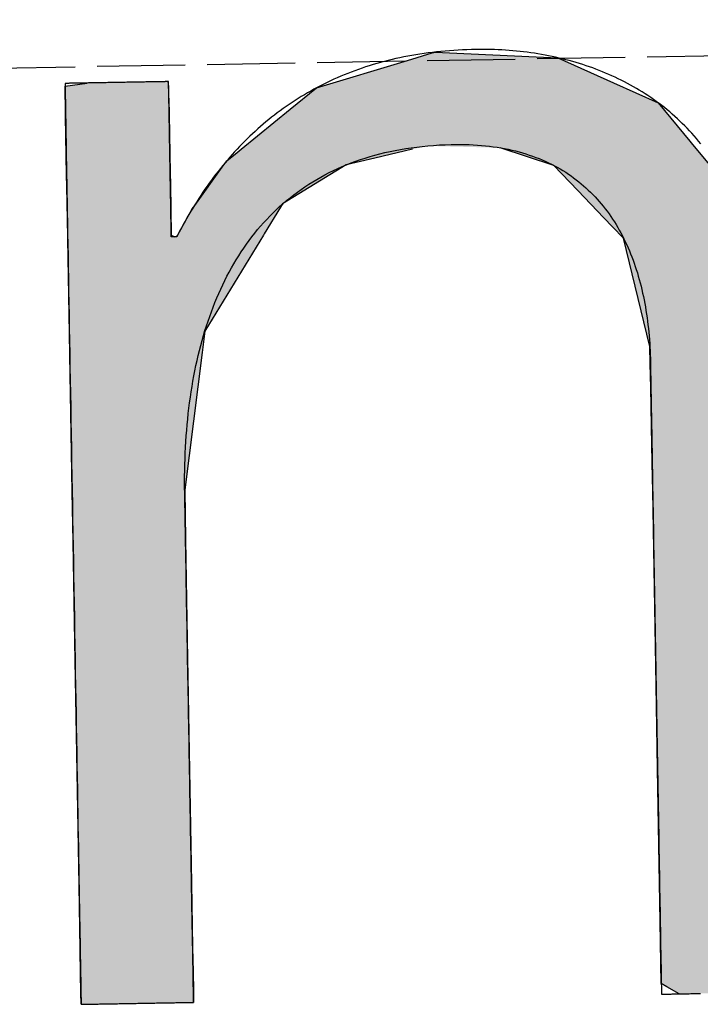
# Model space of a CAD drawing. Extents: x 562 to 7231, y 5917 to 11926.
# Tile 12 of 66: x 3133 to 3172, y 8056 to 8112. Entities that reach past the tile are written whole.
import ezdxf

# ---------------------------------------------------------------- set-up
doc = ezdxf.new("R2010")
doc.units = 0
doc.linetypes.add('GEN3', pattern=[6.25, 5, -1.25])
doc.layers.get('0').update_dxf_attribs({"linetype": 'CONTINUOUS'})
doc.layers.add('3', color=6, linetype='GEN3')
doc.layers.add('LOGO', color=7, linetype='CONTINUOUS')

# ---------------------------------------------------------------- blocks, each defined once
blk = doc.blocks.new('*U38')
at = {"layer": 'LOGO', "color": 30, "linetype": 'CONTINUOUS'}
for p, q in [((3.0151, 7.7517), (3.0415, 7.7592)), ((3.0415, 7.7592), (3.1575, 7.7517)), ((7.5662, 7.7517), (7.7901, 7.7592)), ((7.7901, 7.7592), (8.1269, 7.7705)), ((8.1269, 7.7705), (8.205, 7.7592)), ((8.205, 7.7592), (8.257, 7.7517)), ((2.0601, 7.4815), (2.8125, 7.6944)), ((2.8125, 7.6944), (3.0151, 7.7517)), ((3.1575, 7.7517), (4.045, 7.6944)), ((4.045, 7.6944), (4.4971, 7.4815)), ((7.2875, 7.667), (7.5662, 7.7517)), ((8.257, 7.7517), (8.8448, 7.667)), ((6.6525, 7.474), (7.2875, 7.667)), ((8.8448, 7.667), (9.1621, 7.474)), ((0.0009, 7.533), (0.181, 7.5547)), ((0.0009, 7.309), (0.0009, 7.533)), ((0.8447, 7.5547), (0.8452, 7.533)), ((0.8452, 7.533), (0.8501, 7.309)), ((1.8423, 7.3105), (2.0601, 7.4815)), ((4.4971, 7.4815), (4.8601, 7.3105)), ((6.0994, 7.0342), (6.6525, 7.474)), ((9.1621, 7.474), (9.8851, 7.0342)), ((0.0009, 7.2858), (0.0009, 7.309)), ((0.0009, 6.8026), (0.0009, 7.2858)), ((0.8501, 7.309), (0.8501, 7.2858)), ((0.8501, 7.2858), (0.8501, 6.8026)), ((1.4345, 6.9904), (1.8423, 7.3105)), ((4.8601, 7.3105), (5.1149, 6.9904)), ((5.9796, 6.9389), (6.0994, 7.0342)), ((9.8851, 7.0342), (9.9248, 6.9389)), ((1.3157, 6.8972), (1.4013, 6.9644)), ((1.4013, 6.9644), (1.4345, 6.9904)), ((2.8396, 6.9644), (2.5297, 6.8972)), ((3.9961, 6.8117), (3.5596, 6.9644)), ((5.1149, 6.9904), (5.1357, 6.9644)), ((5.1357, 6.9644), (5.2572, 6.8117)), ((1.2773, 6.8457), (1.3157, 6.8972)), ((2.5297, 6.8972), (2.2922, 6.8457)), ((5.7793, 6.6977), (5.9, 6.8756)), ((5.9, 6.8756), (5.9796, 6.9389)), ((7.0364, 6.8756), (6.6174, 6.6977)), ((7.1854, 6.9389), (7.0364, 6.8756)), ((8.4328, 6.9158), (7.1854, 6.9389)), ((9.1699, 6.4434), (8.4328, 6.9158)), ((9.9248, 6.9389), (9.9345, 6.9158)), ((9.9345, 6.9158), (10.1315, 6.4434)), ((0.0009, 6.712), (0.0009, 6.8026)), ((0.8501, 6.8026), (0.8501, 6.712)), ((1.046, 6.535), (1.2773, 6.8457)), ((2.2922, 6.8457), (1.7672, 6.535)), ((4.1882, 6.6038), (3.9961, 6.8117)), ((5.2572, 6.8117), (5.4227, 6.6038)), ((0.0009, 6.295), (0.0009, 6.712)), ((0.8501, 6.712), (0.8501, 6.295)), ((5.6143, 6.4542), (5.7793, 6.6977)), ((6.6174, 6.6977), (6.3622, 6.4542)), ((4.3988, 6.376), (4.1882, 6.6038)), ((5.4227, 6.6038), (5.5112, 6.376)), ((0.8997, 6.2913), (1.0255, 6.5075)), ((1.0255, 6.5075), (1.046, 6.535)), ((1.7497, 6.5075), (1.6124, 6.2913)), ((1.7672, 6.535), (1.7497, 6.5075)), ((5.5112, 6.376), (5.6143, 6.4542)), ((6.3622, 6.4542), (6.2802, 6.376)), ((9.3969, 5.8232), (9.1699, 6.4434)), ((10.1315, 6.4434), (10.3901, 5.8232)), ((4.4681, 6.301), (4.3988, 6.376)), ((4.5572, 6.2046), (4.4681, 6.301)), ((6.2016, 6.301), (6.1634, 6.2046)), ((6.2802, 6.376), (6.2016, 6.301)), ((0.0009, 6.2807), (0.0009, 6.295)), ((0.0009, 5.5026), (0.0009, 6.2807)), ((0.8501, 6.295), (0.8782, 6.2807)), ((0.8933, 6.2807), (0.8997, 6.2913)), ((1.6056, 6.2807), (1.1112, 5.5026)), ((1.6124, 6.2913), (1.6056, 6.2807)), ((4.7569, 5.3141), (4.5572, 6.2046)), ((6.1634, 6.2046), (5.8106, 5.3141)), ((9.4891, 5.5712), (9.3969, 5.8232)), ((10.3901, 5.8232), (10.408, 5.5712)), ((0.0009, 5.3287), (0.0009, 5.5026)), ((1.1112, 5.5026), (1.0861, 5.3287)), ((9.5028, 5.1158), (9.4891, 5.5712)), ((10.408, 5.5712), (10.4404, 5.1158)), ((0.0009, 4.2043), (0.0009, 5.3287)), ((1.0861, 5.3287), (0.9233, 4.2043)), ((4.758, 5.1719), (4.7569, 5.3141)), ((5.8106, 5.3141), (5.7542, 5.1719)), ((4.7594, 4.9763), (4.758, 5.1719)), ((5.7542, 5.1719), (5.7342, 4.9763)), ((9.5168, 4.6512), (9.5028, 5.1158)), ((10.4404, 5.1158), (10.4404, 4.6512)), ((4.7594, 4.5045), (4.7594, 4.9763)), ((5.7342, 4.9763), (5.686, 4.5045)), ((9.518, 4.6115), (9.5168, 4.6512)), ((9.518, 3.6694), (9.518, 4.6115)), ((10.4404, 4.6512), (10.4404, 4.6115)), ((10.4404, 4.6115), (10.4404, 3.6694)), ((4.7594, 4.2315), (4.7594, 4.5045)), ((5.686, 4.5045), (5.683, 4.2315)), ((0.0009, 3.7966), (0.0009, 4.2043)), ((0.9233, 4.2043), (0.9233, 3.7966)), ((4.7594, 4.1327), (4.7594, 4.2315)), ((5.683, 4.2315), (5.6818, 4.1327)), ((4.7594, 3.4908), (4.7594, 4.1327)), ((5.6818, 4.1327), (5.6818, 3.4908)), ((0.0009, 2.974), (0.0009, 3.7966)), ((0.9233, 3.7966), (0.9233, 2.974)), ((9.518, 3.638), (9.518, 3.6694)), ((9.518, 2.4418), (9.518, 3.638)), ((10.4404, 3.6694), (10.4404, 3.638)), ((10.4404, 3.638), (10.4404, 2.4418)), ((4.7594, 2.536), (4.7594, 3.4908)), ((5.6818, 3.4908), (5.6818, 2.536)), ((0.0009, 1.7518), (0.0009, 2.974)), ((0.9233, 2.974), (0.9233, 1.7518)), ((4.7594, 1.8497), (4.7594, 2.536)), ((5.6818, 2.536), (5.6818, 1.8497)), ((9.518, 2.4209), (9.518, 2.4418)), ((10.4404, 2.4418), (10.4404, 2.4209)), ((9.518, 1.2401), (9.518, 2.4209)), ((10.4404, 2.4209), (10.4404, 1.2401)), ((4.7594, 0.7557), (4.7594, 1.8497)), ((5.6818, 1.8497), (5.6818, 0.7557)), ((0.0009, 0.9776), (0.0009, 1.7518)), ((0.9233, 1.7518), (0.9233, 0.9776)), ((9.518, 1.2295), (9.518, 1.2401)), ((9.518, 0.3358), (9.518, 1.2295)), ((10.4404, 1.2401), (10.4404, 1.2295)), ((10.4404, 1.2295), (10.4404, 0.3358)), ((0.0009, 0.4495), (0.0009, 0.9776)), ((0.9233, 0.9776), (0.9233, 0.4495)), ((4.7594, 0.594), (4.7594, 0.7557)), ((5.6818, 0.7557), (5.6818, 0.594)), ((4.7594, 0.0885), (4.7594, 0.594)), ((5.6818, 0.594), (5.6818, 0.0885)), ((0.0009, 0.2507), (0.0009, 0.4495)), ((0.9233, 0.4495), (0.9233, 0.2507)), ((9.518, 0.3329), (9.518, 0.3358)), ((9.5181, -0.0004), (9.518, 0.3329)), ((10.4404, 0.3329), (10.4402, -0.0004)), ((10.4404, 0.3358), (10.4404, 0.3329)), ((0.0009, 0.0951), (0.0009, 0.2507)), ((0.9233, 0.2507), (0.9229, 0.0951)), ((0.0009, -0.0004), (0.0009, 0.0951)), ((0.9229, 0.0951), (0.9226, -0.0004)), ((4.8056, 0.06), (4.7594, 0.0885)), ((5.6818, 0.0885), (5.6818, 0.06)), ((4.9035, -0.0004), (4.8056, 0.06)), ((5.6818, 0.06), (5.659, -0.0004))]:
    blk.add_line(p, q, dxfattribs=at)
at = {"layer": 'LOGO', "color": 30, "linetype": 'CONTINUOUS', "extrusion": (0, 0, -1)}
for points in [[(-3.0415, 7.7592), (-3.1575, 7.7517), (-3.0151, 7.7517)], [(-7.7901, 7.7592), (-8.257, 7.7517), (-7.5662, 7.7517)], [(-8.1269, 7.7705), (-8.205, 7.7592), (-7.7901, 7.7592)], [(-7.7901, 7.7592), (-8.205, 7.7592), (-8.257, 7.7517)], [(-2.8125, 7.6944), (-4.4971, 7.4815), (-2.0601, 7.4815)], [(-3.0151, 7.7517), (-4.045, 7.6944), (-2.8125, 7.6944)], [(-2.8125, 7.6944), (-4.045, 7.6944), (-4.4971, 7.4815)], [(-3.0151, 7.7517), (-3.1575, 7.7517), (-4.045, 7.6944)], [(-7.5662, 7.7517), (-8.8448, 7.667), (-7.2875, 7.667)], [(-7.5662, 7.7517), (-8.257, 7.7517), (-8.8448, 7.667)], [(-7.2875, 7.667), (-9.1621, 7.474), (-6.6525, 7.474)], [(-7.2875, 7.667), (-8.8448, 7.667), (-9.1621, 7.474)], [(-0.181, 7.5547), (-0.8452, 7.533), (-0.0009, 7.533)], [(-0.0009, 7.533), (-0.8501, 7.309), (-0.0009, 7.309)], [(-0.0009, 7.533), (-0.8452, 7.533), (-0.8501, 7.309)], [(-0.181, 7.5547), (-0.8447, 7.5547), (-0.8452, 7.533)], [(-2.0601, 7.4815), (-4.8601, 7.3105), (-1.8423, 7.3105)], [(-2.0601, 7.4815), (-4.4971, 7.4815), (-4.8601, 7.3105)], [(-6.6525, 7.474), (-9.8851, 7.0342), (-6.0994, 7.0342)], [(-6.6525, 7.474), (-9.1621, 7.474), (-9.8851, 7.0342)], [(-0.0009, 7.309), (-0.8501, 7.2858), (-0.0009, 7.2858)], [(-0.0009, 7.309), (-0.8501, 7.309), (-0.8501, 7.2858)], [(-0.0009, 7.2858), (-0.8501, 6.8026), (-0.0009, 6.8026)], [(-0.0009, 7.2858), (-0.8501, 7.2858), (-0.8501, 6.8026)], [(-1.8423, 7.3105), (-5.1149, 6.9904), (-1.4345, 6.9904)], [(-1.8423, 7.3105), (-4.8601, 7.3105), (-5.1149, 6.9904)], [(-6.0994, 7.0342), (-9.9248, 6.9389), (-5.9796, 6.9389)], [(-6.0994, 7.0342), (-9.8851, 7.0342), (-9.9248, 6.9389)], [(-1.4013, 6.9644), (-2.5297, 6.8972), (-1.3157, 6.8972)], [(-1.4345, 6.9904), (-2.8396, 6.9644), (-1.4013, 6.9644)], [(-1.4013, 6.9644), (-2.8396, 6.9644), (-2.5297, 6.8972)], [(-1.4345, 6.9904), (-2.9599, 6.9904), (-2.8396, 6.9644)], [(-2.9599, 6.9904), (-5.1357, 6.9644), (-3.5596, 6.9644)], [(-2.9599, 6.9904), (-5.1149, 6.9904), (-5.1357, 6.9644)], [(-3.5596, 6.9644), (-5.2572, 6.8117), (-3.9961, 6.8117)], [(-3.5596, 6.9644), (-5.1357, 6.9644), (-5.2572, 6.8117)], [(-1.3157, 6.8972), (-2.2922, 6.8457), (-1.2773, 6.8457)], [(-1.3157, 6.8972), (-2.5297, 6.8972), (-2.2922, 6.8457)], [(-5.9, 6.8756), (-6.6174, 6.6977), (-5.7793, 6.6977)], [(-5.9796, 6.9389), (-7.0364, 6.8756), (-5.9, 6.8756)], [(-5.9, 6.8756), (-7.0364, 6.8756), (-6.6174, 6.6977)], [(-5.9796, 6.9389), (-7.1854, 6.9389), (-7.0364, 6.8756)], [(-7.1854, 6.9389), (-9.9345, 6.9158), (-8.4328, 6.9158)], [(-7.1854, 6.9389), (-9.9248, 6.9389), (-9.9345, 6.9158)], [(-8.4328, 6.9158), (-10.1315, 6.4434), (-9.1699, 6.4434)], [(-8.4328, 6.9158), (-9.9345, 6.9158), (-10.1315, 6.4434)], [(-0.0009, 6.8026), (-0.8501, 6.712), (-0.0009, 6.712)], [(-0.0009, 6.8026), (-0.8501, 6.8026), (-0.8501, 6.712)], [(-1.2773, 6.8457), (-1.7672, 6.535), (-1.046, 6.535)], [(-1.2773, 6.8457), (-2.2922, 6.8457), (-1.7672, 6.535)], [(-3.9961, 6.8117), (-5.4227, 6.6038), (-4.1882, 6.6038)], [(-3.9961, 6.8117), (-5.2572, 6.8117), (-5.4227, 6.6038)], [(-0.0009, 6.712), (-0.8501, 6.295), (-0.0009, 6.295)], [(-0.0009, 6.712), (-0.8501, 6.712), (-0.8501, 6.295)], [(-5.7793, 6.6977), (-6.3622, 6.4542), (-5.6143, 6.4542)], [(-5.7793, 6.6977), (-6.6174, 6.6977), (-6.3622, 6.4542)], [(-4.1882, 6.6038), (-5.5112, 6.376), (-4.3988, 6.376)], [(-4.1882, 6.6038), (-5.4227, 6.6038), (-5.5112, 6.376)], [(-1.0255, 6.5075), (-1.6124, 6.2913), (-0.8997, 6.2913)], [(-1.046, 6.535), (-1.7497, 6.5075), (-1.0255, 6.5075)], [(-1.0255, 6.5075), (-1.7497, 6.5075), (-1.6124, 6.2913)], [(-1.046, 6.535), (-1.7672, 6.535), (-1.7497, 6.5075)], [(-5.6143, 6.4542), (-6.2802, 6.376), (-5.5112, 6.376)], [(-5.6143, 6.4542), (-6.3622, 6.4542), (-6.2802, 6.376)], [(-9.1699, 6.4434), (-10.3901, 5.8232), (-9.3969, 5.8232)], [(-9.1699, 6.4434), (-10.1315, 6.4434), (-10.3901, 5.8232)], [(-4.3988, 6.376), (-6.2016, 6.301), (-4.4681, 6.301)], [(-4.3988, 6.376), (-6.2802, 6.376), (-6.2016, 6.301)], [(-4.4681, 6.301), (-6.1634, 6.2046), (-4.5572, 6.2046)], [(-4.4681, 6.301), (-6.2016, 6.301), (-6.1634, 6.2046)], [(-0.0009, 6.295), (-0.8782, 6.2807), (-0.0009, 6.2807)], [(-0.0009, 6.295), (-0.8501, 6.295), (-0.8782, 6.2807)], [(-0.0009, 6.2807), (-1.1112, 5.5026), (-0.0009, 5.5026)], [(-0.0009, 6.2807), (-1.6056, 6.2807), (-1.1112, 5.5026)], [(-0.8997, 6.2913), (-1.6056, 6.2807), (-0.8933, 6.2807)], [(-0.8997, 6.2913), (-1.6124, 6.2913), (-1.6056, 6.2807)], [(-4.5572, 6.2046), (-5.8106, 5.3141), (-4.7569, 5.3141)], [(-4.5572, 6.2046), (-6.1634, 6.2046), (-5.8106, 5.3141)], [(-9.3969, 5.8232), (-10.408, 5.5712), (-9.4891, 5.5712)], [(-9.3969, 5.8232), (-10.3901, 5.8232), (-10.408, 5.5712)], [(-0.0009, 5.5026), (-1.0861, 5.3287), (-0.0009, 5.3287)], [(-0.0009, 5.5026), (-1.1112, 5.5026), (-1.0861, 5.3287)], [(-9.4891, 5.5712), (-10.4404, 5.1158), (-9.5028, 5.1158)], [(-9.4891, 5.5712), (-10.408, 5.5712), (-10.4404, 5.1158)], [(-0.0009, 5.3287), (-0.9233, 4.2043), (-0.0009, 4.2043)], [(-0.0009, 5.3287), (-1.0861, 5.3287), (-0.9233, 4.2043)], [(-4.7569, 5.3141), (-5.7542, 5.1719), (-4.758, 5.1719)], [(-4.7569, 5.3141), (-5.8106, 5.3141), (-5.7542, 5.1719)], [(-4.758, 5.1719), (-5.7342, 4.9763), (-4.7594, 4.9763)], [(-4.758, 5.1719), (-5.7542, 5.1719), (-5.7342, 4.9763)], [(-9.5028, 5.1158), (-10.4404, 4.6512), (-9.5168, 4.6512)], [(-9.5028, 5.1158), (-10.4404, 5.1158), (-10.4404, 4.6512)], [(-4.7594, 4.9763), (-5.686, 4.5045), (-4.7594, 4.5045)], [(-4.7594, 4.9763), (-5.7342, 4.9763), (-5.686, 4.5045)], [(-9.5168, 4.6512), (-10.4404, 4.6115), (-9.518, 4.6115)], [(-9.5168, 4.6512), (-10.4404, 4.6512), (-10.4404, 4.6115)], [(-9.518, 4.6115), (-10.4404, 3.6694), (-9.518, 3.6694)], [(-9.518, 4.6115), (-10.4404, 4.6115), (-10.4404, 3.6694)], [(-4.7594, 4.5045), (-5.683, 4.2315), (-4.7594, 4.2315)], [(-4.7594, 4.5045), (-5.686, 4.5045), (-5.683, 4.2315)], [(-0.0009, 4.2043), (-0.9233, 3.7966), (-0.0009, 3.7966)], [(-0.0009, 4.2043), (-0.9233, 4.2043), (-0.9233, 3.7966)], [(-4.7594, 4.2315), (-5.6818, 4.1327), (-4.7594, 4.1327)], [(-4.7594, 4.2315), (-5.683, 4.2315), (-5.6818, 4.1327)], [(-4.7594, 4.1327), (-5.6818, 3.4908), (-4.7594, 3.4908)], [(-4.7594, 4.1327), (-5.6818, 4.1327), (-5.6818, 3.4908)], [(-0.0009, 3.7966), (-0.9233, 2.974), (-0.0009, 2.974)], [(-0.0009, 3.7966), (-0.9233, 3.7966), (-0.9233, 2.974)], [(-9.518, 3.6694), (-10.4404, 3.638), (-9.518, 3.638)], [(-9.518, 3.6694), (-10.4404, 3.6694), (-10.4404, 3.638)], [(-9.518, 3.638), (-10.4404, 2.4418), (-9.518, 2.4418)], [(-9.518, 3.638), (-10.4404, 3.638), (-10.4404, 2.4418)], [(-4.7594, 3.4908), (-5.6818, 2.536), (-4.7594, 2.536)], [(-4.7594, 3.4908), (-5.6818, 3.4908), (-5.6818, 2.536)], [(-0.0009, 2.974), (-0.9233, 1.7518), (-0.0009, 1.7518)], [(-0.0009, 2.974), (-0.9233, 2.974), (-0.9233, 1.7518)], [(-4.7594, 2.536), (-5.6818, 1.8497), (-4.7594, 1.8497)], [(-4.7594, 2.536), (-5.6818, 2.536), (-5.6818, 1.8497)], [(-9.518, 2.4418), (-10.4404, 2.4209), (-9.518, 2.4209)], [(-9.518, 2.4418), (-10.4404, 2.4418), (-10.4404, 2.4209)], [(-9.518, 2.4209), (-10.4404, 1.2401), (-9.518, 1.2401)], [(-9.518, 2.4209), (-10.4404, 2.4209), (-10.4404, 1.2401)], [(-4.7594, 1.8497), (-5.6818, 0.7557), (-4.7594, 0.7557)], [(-4.7594, 1.8497), (-5.6818, 1.8497), (-5.6818, 0.7557)], [(-0.0009, 1.7518), (-0.9233, 0.9776), (-0.0009, 0.9776)], [(-0.0009, 1.7518), (-0.9233, 1.7518), (-0.9233, 0.9776)], [(-9.518, 1.2401), (-10.4404, 1.2295), (-9.518, 1.2295)], [(-9.518, 1.2401), (-10.4404, 1.2401), (-10.4404, 1.2295)], [(-9.518, 1.2295), (-10.4404, 0.3358), (-9.518, 0.3358)], [(-9.518, 1.2295), (-10.4404, 1.2295), (-10.4404, 0.3358)], [(-0.0009, 0.9776), (-0.9233, 0.4495), (-0.0009, 0.4495)], [(-0.0009, 0.9776), (-0.9233, 0.9776), (-0.9233, 0.4495)], [(-4.7594, 0.7557), (-5.6818, 0.594), (-4.7594, 0.594)], [(-4.7594, 0.7557), (-5.6818, 0.7557), (-5.6818, 0.594)], [(-4.7594, 0.594), (-5.6818, 0.0885), (-4.7594, 0.0885)], [(-4.7594, 0.594), (-5.6818, 0.594), (-5.6818, 0.0885)], [(-0.0009, 0.4495), (-0.9233, 0.2507), (-0.0009, 0.2507)], [(-0.0009, 0.4495), (-0.9233, 0.4495), (-0.9233, 0.2507)], [(-9.518, 0.3358), (-10.4404, 0.3329), (-9.518, 0.3329)], [(-9.518, 0.3358), (-10.4404, 0.3358), (-10.4404, 0.3329)], [(-9.518, 0.3329), (-10.4402, -0.0004), (-9.5181, -0.0004)], [(-9.518, 0.3329), (-10.4404, 0.3329), (-10.4402, -0.0004)], [(-0.0009, 0.2507), (-0.9229, 0.0951), (-0.0009, 0.0951)], [(-0.0009, 0.2507), (-0.9233, 0.2507), (-0.9229, 0.0951)], [(-0.0009, 0.0951), (-0.9226, -0.0004), (-0.0009, -0.0004)], [(-0.0009, 0.0951), (-0.9229, 0.0951), (-0.9226, -0.0004)], [(-4.7594, 0.0885), (-5.6818, 0.06), (-4.8056, 0.06)], [(-4.7594, 0.0885), (-5.6818, 0.0885), (-5.6818, 0.06)], [(-4.8056, 0.06), (-5.659, -0.0004), (-4.9035, -0.0004)], [(-4.8056, 0.06), (-5.6818, 0.06), (-5.659, -0.0004)]]:
    blk.add_solid(points, dxfattribs=at)
blk = doc.blocks.new('KLAUS')
at = {"layer": 'LOGO'}
for points in [[(0.0009, -0.0004, 0), (0.0012, -0.0004, 0), (0.002, -0.0004, 0), (0.0034, -0.0004, 0), (0.0054, -0.0004, 0), (0.0079, -0.0004, 0), (0.0109, -0.0004, 0), (0.0145, -0.0004, 0), (0.0185, -0.0004, 0), (0.023, -0.0004, 0), (0.028, -0.0004, 0), (0.0335, -0.0004, 0), (0.0394, -0.0004, 0), (0.0457, -0.0004, 0), (0.0525, -0.0004, 0), (0.0597, -0.0004, 0), (0.0673, -0.0004, 0), (0.0753, -0.0004, 0), (0.0836, -0.0004, 0), (0.0924, -0.0004, 0), (0.1014, -0.0004, 0), (0.1109, -0.0004, 0), (0.1206, -0.0004, 0), (0.1307, -0.0004, 0), (0.1411, -0.0004, 0), (0.1518, -0.0004, 0), (0.1627, -0.0004, 0), (0.174, -0.0004, 0), (0.1855, -0.0004, 0), (0.1972, -0.0004, 0), (0.2092, -0.0004, 0), (0.2214, -0.0004, 0), (0.2338, -0.0004, 0), (0.2465, -0.0004, 0), (0.2593, -0.0004, 0), (0.2722, -0.0004, 0), (0.2854, -0.0004, 0), (0.2987, -0.0004, 0), (0.3121, -0.0004, 0), (0.3257, -0.0004, 0), (0.3394, -0.0004, 0), (0.3532, -0.0004, 0), (0.3671, -0.0004, 0), (0.381, -0.0004, 0), (0.395, -0.0004, 0), (0.4091, -0.0004, 0), (0.4233, -0.0004, 0), (0.4374, -0.0004, 0), (0.4516, -0.0004, 0), (0.4658, -0.0004, 0), (0.48, -0.0004, 0), (0.4942, -0.0004, 0), (0.5083, -0.0004, 0), (0.5224, -0.0004, 0), (0.5365, -0.0004, 0), (0.5505, -0.0004, 0), (0.5644, -0.0004, 0), (0.5782, -0.0004, 0), (0.592, -0.0004, 0), (0.6056, -0.0004, 0), (0.6191, -0.0004, 0), (0.6325, -0.0004, 0), (0.6457, -0.0004, 0), (0.6588, -0.0004, 0), (0.6716, -0.0004, 0), (0.6844, -0.0004, 0), (0.6969, -0.0004, 0), (0.7092, -0.0004, 0), (0.7213, -0.0004, 0), (0.7331, -0.0004, 0), (0.7448, -0.0004, 0), (0.7561, -0.0004, 0), (0.7672, -0.0004, 0), (0.778, -0.0004, 0), (0.7886, -0.0004, 0), (0.7988, -0.0004, 0), (0.8087, -0.0004, 0), (0.8183, -0.0004, 0), (0.8275, -0.0004, 0), (0.8364, -0.0004, 0), (0.845, -0.0004, 0), (0.8531, -0.0004, 0), (0.8609, -0.0004, 0), (0.8683, -0.0004, 0), (0.8753, -0.0004, 0), (0.8818, -0.0004, 0), (0.888, -0.0004, 0), (0.8936, -0.0004, 0), (0.8988, -0.0004, 0), (0.9036, -0.0004, 0), (0.9079, -0.0004, 0), (0.9116, -0.0004, 0), (0.9149, -0.0004, 0), (0.9176, -0.0004, 0), (0.9199, -0.0004, 0), (0.9215, -0.0004, 0), (0.9227, -0.0004, 0), (0.9232, -0.0004, 0), (0.9233, -0.0001, 0), (0.9233, 0.0026, 0), (0.9233, 0.0079, 0), (0.9233, 0.0157, 0), (0.9233, 0.026, 0), (0.9233, 0.0387, 0), (0.9233, 0.0537, 0), (0.9233, 0.0711, 0), (0.9233, 0.0907, 0), (0.9233, 0.1125, 0), (0.9233, 0.1364, 0), (0.9233, 0.1624, 0), (0.9233, 0.1905, 0), (0.9233, 0.2205, 0), (0.9233, 0.2525, 0), (0.9233, 0.2863, 0), (0.9233, 0.322, 0), (0.9233, 0.3594, 0), (0.9233, 0.3985, 0), (0.9233, 0.4393, 0), (0.9233, 0.4817, 0), (0.9233, 0.5256, 0), (0.9233, 0.571, 0), (0.9233, 0.6178, 0), (0.9233, 0.666, 0), (0.9233, 0.7155, 0), (0.9233, 0.7663, 0), (0.9233, 0.8183, 0), (0.9233, 0.8715, 0), (0.9233, 0.9257, 0), (0.9233, 0.9811, 0), (0.9233, 1.0374, 0), (0.9233, 1.0946, 0), (0.9233, 1.1528, 0), (0.9233, 1.2118, 0), (0.9233, 1.2715, 0), (0.9233, 1.332, 0), (0.9233, 1.3931, 0), (0.9233, 1.4549, 0), (0.9233, 1.5172, 0), (0.9233, 1.58, 0), (0.9233, 1.6433, 0), (0.9233, 1.7069, 0), (0.9233, 1.7709, 0), (0.9233, 1.8352, 0), (0.9233, 1.8997, 0), (0.9233, 1.9644, 0), (0.9233, 2.0292, 0), (0.9233, 2.0941, 0), (0.9233, 2.1589, 0), (0.9233, 2.2238, 0), (0.9233, 2.2885, 0), (0.9233, 2.3531, 0), (0.9233, 2.4175, 0), (0.9233, 2.4816, 0), (0.9233, 2.5454, 0), (0.9233, 2.6089, 0), (0.9233, 2.6719, 0), (0.9233, 2.7344, 0), (0.9233, 2.7964, 0), (0.9233, 2.8578, 0), (0.9233, 2.9186, 0), (0.9233, 2.9787, 0), (0.9233, 3.038, 0), (0.9233, 3.0965, 0), (0.9233, 3.1541, 0), (0.9233, 3.2108, 0), (0.9233, 3.2666, 0), (0.9233, 3.3213, 0), (0.9233, 3.375, 0), (0.9233, 3.4275, 0), (0.9233, 3.4788, 0), (0.9233, 3.5289, 0), (0.9233, 3.5777, 0), (0.9233, 3.6251, 0), (0.9233, 3.6711, 0), (0.9233, 3.7156, 0), (0.9233, 3.7587, 0), (0.9233, 3.8001, 0), (0.9233, 3.8399, 0), (0.9233, 3.8781, 0), (0.9233, 3.9145, 0), (0.9233, 3.9491, 0), (0.9233, 3.9819, 0), (0.9233, 4.0128, 0), (0.9233, 4.0417, 0), (0.9233, 4.0686, 0), (0.9233, 4.0935, 0), (0.9233, 4.1162, 0), (0.9233, 4.1367, 0), (0.9233, 4.1551, 0), (0.9233, 4.1711, 0), (0.9233, 4.1848, 0), (0.9233, 4.1961, 0), (0.9233, 4.205, 0), (0.9233, 4.2114, 0), (0.9233, 4.2152, 0), (0.9233, 4.2187, 0), (0.924, 4.2672, 0), (0.9251, 4.3155, 0), (0.9265, 4.3635, 0), (0.9284, 4.4113, 0), (0.9307, 4.4588, 0), (0.9334, 4.5061, 0), (0.9365, 4.5531, 0), (0.94, 4.5998, 0), (0.9439, 4.6462, 0), (0.9483, 4.6923, 0), (0.953, 4.7382, 0), (0.9582, 4.7837, 0), (0.9638, 4.8289, 0), (0.9698, 4.8739, 0), (0.9763, 4.9184, 0), (0.9832, 4.9627, 0), (0.9905, 5.0067, 0), (0.9982, 5.0503, 0), (1.0064, 5.0936, 0), (1.015, 5.1366, 0), (1.0241, 5.1792, 0), (1.0336, 5.2214, 0), (1.0435, 5.2633, 0), (1.0539, 5.3049, 0), (1.0648, 5.346, 0), (1.0761, 5.3868, 0), (1.0878, 5.4272, 0), (1.1, 5.4673, 0), (1.1126, 5.5069, 0), (1.1258, 5.5462, 0), (1.1393, 5.585, 0), (1.1534, 5.6234, 0), (1.1679, 5.6615, 0), (1.1828, 5.6991, 0), (1.1982, 5.7363, 0), (1.2141, 5.773, 0), (1.2305, 5.8094, 0), (1.2474, 5.8453, 0), (1.2647, 5.8807, 0), (1.2825, 5.9157, 0), (1.3008, 5.9503, 0), (1.3196, 5.9844, 0), (1.3388, 6.018, 0), (1.3585, 6.0512, 0), (1.3788, 6.0839, 0), (1.3995, 6.1161, 0), (1.4207, 6.1478, 0), (1.4424, 6.179, 0), (1.4647, 6.2098, 0), (1.4874, 6.24, 0), (1.5106, 6.2697, 0), (1.5343, 6.2989, 0), (1.5585, 6.3277, 0), (1.5833, 6.3558, 0), (1.6085, 6.3835, 0), (1.6342, 6.4106, 0), (1.6605, 6.4372, 0), (1.6873, 6.4632, 0), (1.7146, 6.4887, 0), (1.7424, 6.5136, 0), (1.7708, 6.538, 0), (1.7996, 6.5618, 0), (1.829, 6.5851, 0), (1.859, 6.6077, 0), (1.8894, 6.6298, 0), (1.9204, 6.6513, 0), (1.952, 6.6722, 0), (1.984, 6.6925, 0), (2.0166, 6.7123, 0), (2.0498, 6.7313, 0), (2.0835, 6.7498, 0), (2.1177, 6.7677, 0), (2.1525, 6.785, 0), (2.1878, 6.8016, 0), (2.2237, 6.8176, 0), (2.2601, 6.8329, 0), (2.2971, 6.8476, 0), (2.3347, 6.8617, 0), (2.3728, 6.8751, 0), (2.4115, 6.8878, 0), (2.4507, 6.8999, 0), (2.4905, 6.9113, 0), (2.5309, 6.922, 0), (2.5719, 6.9321, 0), (2.6134, 6.9414, 0), (2.6555, 6.9501, 0), (2.6982, 6.9581, 0), (2.7414, 6.9653, 0), (2.7853, 6.9719, 0), (2.8297, 6.9777, 0), (2.8747, 6.9828, 0), (2.9203, 6.9873, 0), (2.9665, 6.9909, 0), (3.0132, 6.9939, 0), (3.0606, 6.9961, 0), (3.1086, 6.9975, 0), (3.1571, 6.9982, 0), (3.1986, 6.9982, 0), (3.2342, 6.9976, 0), (3.2693, 6.9965, 0), (3.3039, 6.9949, 0), (3.338, 6.9927, 0), (3.3717, 6.9901, 0), (3.4049, 6.9869, 0), (3.4377, 6.9832, 0), (3.47, 6.979, 0), (3.5019, 6.9744, 0), (3.5333, 6.9692, 0), (3.5642, 6.9635, 0), (3.5947, 6.9573, 0), (3.6248, 6.9507, 0), (3.6544, 6.9436, 0), (3.6835, 6.936, 0), (3.7123, 6.928, 0), (3.7406, 6.9194, 0), (3.7684, 6.9105, 0), (3.7958, 6.901, 0), (3.8228, 6.8911, 0), (3.8494, 6.8808, 0), (3.8755, 6.87, 0), (3.9012, 6.8588, 0), (3.9265, 6.8472, 0), (3.9514, 6.8351, 0), (3.9758, 6.8226, 0), (3.9998, 6.8097, 0), (4.0234, 6.7964, 0), (4.0466, 6.7826, 0), (4.0694, 6.7685, 0), (4.0917, 6.7539, 0), (4.1137, 6.7389, 0), (4.1352, 6.7236, 0), (4.1563, 6.7079, 0), (4.1771, 6.6917, 0), (4.1974, 6.6752, 0), (4.2173, 6.6584, 0), (4.2369, 6.6411, 0), (4.256, 6.6235, 0), (4.2748, 6.6055, 0), (4.2932, 6.5871, 0), (4.3111, 6.5685, 0), (4.3287, 6.5494, 0), (4.3459, 6.53, 0), (4.3628, 6.5103, 0), (4.3792, 6.4902, 0), (4.3952, 6.4698, 0), (4.4109, 6.449, 0), (4.4262, 6.428, 0), (4.4412, 6.4066, 0), (4.4557, 6.3849, 0), (4.4699, 6.3629, 0), (4.4838, 6.3406, 0), (4.4972, 6.318, 0), (4.5103, 6.295, 0), (4.5231, 6.2718, 0), (4.5355, 6.2483, 0), (4.5475, 6.2245, 0), (4.5592, 6.2005, 0), (4.5705, 6.1761, 0), (4.5814, 6.1515, 0), (4.5921, 6.1266, 0), (4.6023, 6.1015, 0), (4.6123, 6.0761, 0), (4.6218, 6.0504, 0), (4.6311, 6.0245, 0), (4.64, 5.9984, 0), (4.6486, 5.972, 0), (4.6568, 5.9454, 0), (4.6647, 5.9185, 0), (4.6723, 5.8914, 0), (4.6795, 5.8641, 0), (4.6864, 5.8365, 0), (4.693, 5.8088, 0), (4.6993, 5.7808, 0), (4.7052, 5.7527, 0), (4.7108, 5.7243, 0), (4.7161, 5.6957, 0), (4.7211, 5.667, 0), (4.7258, 5.638, 0), (4.7302, 5.6089, 0), (4.7342, 5.5796, 0), (4.738, 5.5501, 0), (4.7414, 5.5204, 0), (4.7446, 5.4906, 0), (4.7474, 5.4606, 0), (4.75, 5.4304, 0), (4.7522, 5.4001, 0), (4.7542, 5.3697, 0), (4.7558, 5.3391, 0), (4.7572, 5.3083, 0), (4.7583, 5.2774, 0), (4.759, 5.2464, 0), (4.7595, 5.2153, 0), (4.7598, 5.184, 0), (4.7597, 5.1526, 0), (4.7594, 5.1241, 0), (4.7594, 5.1222, 0), (4.7594, 5.1171, 0), (4.7594, 5.109, 0), (4.7594, 5.0978, 0), (4.7594, 5.0836, 0), (4.7594, 5.0665, 0), (4.7594, 5.0466, 0), (4.7594, 5.024, 0), (4.7594, 4.9986, 0), (4.7594, 4.9706, 0), (4.7594, 4.9401, 0), (4.7594, 4.907, 0), (4.7594, 4.8715, 0), (4.7594, 4.8337, 0), (4.7594, 4.7935, 0), (4.7594, 4.7511, 0), (4.7594, 4.7066, 0), (4.7594, 4.6599, 0), (4.7594, 4.6112, 0), (4.7594, 4.5606, 0), (4.7594, 4.508, 0), (4.7594, 4.4536, 0), (4.7594, 4.3974, 0), (4.7594, 4.3396, 0), (4.7594, 4.2801, 0), (4.7594, 4.219, 0), (4.7594, 4.1564, 0), (4.7594, 4.0924, 0), (4.7594, 4.027, 0), (4.7594, 3.9603, 0), (4.7594, 3.8924, 0), (4.7594, 3.8233, 0), (4.7594, 3.7531, 0), (4.7594, 3.6818, 0), (4.7594, 3.6096, 0), (4.7594, 3.5365, 0), (4.7594, 3.4625, 0), (4.7594, 3.3878, 0), (4.7594, 3.3124, 0), (4.7594, 3.2363, 0), (4.7594, 3.1596, 0), (4.7594, 3.0825, 0), (4.7594, 3.0048, 0), (4.7594, 2.9269, 0), (4.7594, 2.8486, 0), (4.7594, 2.7701, 0), (4.7594, 2.6914, 0), (4.7594, 2.6126, 0), (4.7594, 2.5337, 0), (4.7594, 2.4549, 0), (4.7594, 2.3761, 0), (4.7594, 2.2975, 0), (4.7594, 2.2192, 0), (4.7594, 2.1411, 0), (4.7594, 2.0634, 0), (4.7594, 1.9861, 0), (4.7594, 1.9093, 0), (4.7594, 1.833, 0), (4.7594, 1.7574, 0), (4.7594, 1.6825, 0), (4.7594, 1.6083, 0), (4.7594, 1.5349, 0), (4.7594, 1.4624, 0), (4.7594, 1.3909, 0), (4.7594, 1.3204, 0), (4.7594, 1.251, 0), (4.7594, 1.1827, 0), (4.7594, 1.1156, 0), (4.7594, 1.0499, 0), (4.7594, 0.9855, 0), (4.7594, 0.9225, 0), (4.7594, 0.8609, 0), (4.7594, 0.801, 0), (4.7594, 0.7426, 0), (4.7594, 0.686, 0), (4.7594, 0.6311, 0), (4.7594, 0.578, 0), (4.7594, 0.5268, 0), (4.7594, 0.4775, 0), (4.7594, 0.4303, 0), (4.7594, 0.3851, 0), (4.7594, 0.3421, 0), (4.7594, 0.3013, 0), (4.7594, 0.2628, 0), (4.7594, 0.2266, 0), (4.7594, 0.1928, 0), (4.7594, 0.1615, 0), (4.7594, 0.1328, 0), (4.7594, 0.1067, 0), (4.7594, 0.0833, 0), (4.7594, 0.0626, 0), (4.7594, 0.0447, 0), (4.7594, 0.0297, 0), (4.7594, 0.0176, 0), (4.7594, 0.0086, 0), (4.7594, 0.0026, 0), (4.7594, -0.0002, 0), (4.7595, -0.0004, 0), (4.7602, -0.0004, 0), (4.7614, -0.0004, 0), (4.7631, -0.0004, 0), (4.7654, -0.0004, 0), (4.7683, -0.0004, 0), (4.7716, -0.0004, 0), (4.7754, -0.0004, 0), (4.7798, -0.0004, 0), (4.7846, -0.0004, 0), (4.7899, -0.0004, 0), (4.7956, -0.0004, 0), (4.8018, -0.0004, 0), (4.8084, -0.0004, 0), (4.8154, -0.0004, 0), (4.8229, -0.0004, 0), (4.8307, -0.0004, 0), (4.8389, -0.0004, 0), (4.8475, -0.0004, 0), (4.8565, -0.0004, 0), (4.8658, -0.0004, 0), (4.8754, -0.0004, 0), (4.8854, -0.0004, 0), (4.8956, -0.0004, 0), (4.9062, -0.0004, 0), (4.9171, -0.0004, 0), (4.9282, -0.0004, 0), (4.9396, -0.0004, 0), (4.9513, -0.0004, 0), (4.9632, -0.0004, 0), (4.9753, -0.0004, 0), (4.9876, -0.0004, 0), (5.0002, -0.0004, 0), (5.0129, -0.0004, 0), (5.0258, -0.0004, 0), (5.0389, -0.0004, 0), (5.0522, -0.0004, 0), (5.0655, -0.0004, 0), (5.0791, -0.0004, 0)], [(5.2029, 6.9684, 0), (5.1854, 6.9908, 0), (5.1676, 7.0128, 0), (5.1496, 7.0345, 0), (5.1312, 7.0559, 0), (5.1125, 7.077, 0), (5.0935, 7.0978, 0), (5.0743, 7.1182, 0), (5.0548, 7.1383, 0), (5.035, 7.1581, 0), (5.0149, 7.1776, 0), (4.9946, 7.1968, 0), (4.974, 7.2156, 0), (4.9531, 7.2342, 0), (4.9319, 7.2524, 0), (4.9105, 7.2703, 0), (4.8889, 7.2879, 0), (4.867, 7.3052, 0), (4.8448, 7.3221, 0), (4.8224, 7.3388, 0), (4.7998, 7.3551, 0), (4.7769, 7.3711, 0), (4.7538, 7.3868, 0), (4.7305, 7.4022, 0), (4.7069, 7.4173, 0), (4.6831, 7.432, 0), (4.6591, 7.4464, 0), (4.6349, 7.4606, 0), (4.6105, 7.4744, 0), (4.5858, 7.4879, 0), (4.5609, 7.5011, 0), (4.5359, 7.514, 0), (4.5106, 7.5265, 0), (4.4851, 7.5388, 0), (4.4595, 7.5507, 0), (4.4336, 7.5623, 0), (4.4076, 7.5736, 0), (4.3813, 7.5846, 0), (4.3549, 7.5953, 0), (4.3283, 7.6057, 0), (4.3016, 7.6158, 0), (4.2747, 7.6255, 0), (4.2476, 7.6349, 0), (4.2203, 7.6441, 0), (4.1929, 7.6529, 0), (4.1653, 7.6614, 0), (4.1375, 7.6696, 0), (4.1096, 7.6775, 0), (4.0816, 7.6851, 0), (4.0534, 7.6923, 0), (4.0251, 7.6993, 0), (3.9966, 7.7059, 0), (3.968, 7.7123, 0), (3.9393, 7.7183, 0), (3.9104, 7.724, 0), (3.8815, 7.7294, 0), (3.8523, 7.7345, 0), (3.8231, 7.7393, 0), (3.7938, 7.7438, 0), (3.7643, 7.748, 0), (3.7348, 7.7519, 0), (3.7051, 7.7555, 0), (3.6753, 7.7587, 0), (3.6455, 7.7617, 0), (3.6155, 7.7643, 0), (3.5855, 7.7667, 0), (3.5553, 7.7687, 0), (3.5251, 7.7704, 0), (3.4948, 7.7718, 0), (3.4644, 7.7729, 0), (3.434, 7.7737, 0), (3.4034, 7.7743, 0), (3.3728, 7.7744, 0), (3.3369, 7.7743, 0), (3.3003, 7.7738, 0), (3.2639, 7.7729, 0), (3.2279, 7.7717, 0), (3.192, 7.7701, 0), (3.1564, 7.7682, 0), (3.1211, 7.7659, 0), (3.0861, 7.7632, 0), (3.0513, 7.7602, 0), (3.0167, 7.7568, 0), (2.9824, 7.753, 0), (2.9483, 7.7489, 0), (2.9145, 7.7445, 0), (2.881, 7.7397, 0), (2.8477, 7.7346, 0), (2.8146, 7.7291, 0), (2.7818, 7.7233, 0), (2.7493, 7.7171, 0), (2.717, 7.7106, 0), (2.6849, 7.7038, 0), (2.6531, 7.6966, 0), (2.6215, 7.6891, 0), (2.5902, 7.6812, 0), (2.5591, 7.6731, 0), (2.5282, 7.6646, 0), (2.4976, 7.6557, 0), (2.4673, 7.6466, 0), (2.4372, 7.6371, 0), (2.4073, 7.6273, 0), (2.3777, 7.6172, 0), (2.3483, 7.6067, 0), (2.3191, 7.596, 0), (2.2902, 7.5849, 0), (2.2615, 7.5735, 0), (2.233, 7.5618, 0), (2.2048, 7.5498, 0), (2.1768, 7.5375, 0), (2.1491, 7.5249, 0), (2.1216, 7.5119, 0), (2.0943, 7.4987, 0), (2.0673, 7.4852, 0), (2.0405, 7.4713, 0), (2.0139, 7.4572, 0), (1.9875, 7.4428, 0), (1.9614, 7.428, 0), (1.9355, 7.413, 0), (1.9099, 7.3977, 0), (1.8844, 7.3821, 0), (1.8592, 7.3662, 0), (1.8342, 7.35, 0), (1.8095, 7.3336, 0), (1.7849, 7.3168, 0), (1.7606, 7.2998, 0), (1.7366, 7.2825, 0), (1.7127, 7.2649, 0), (1.689, 7.247, 0), (1.6656, 7.2289, 0), (1.6424, 7.2105, 0), (1.6195, 7.1918, 0), (1.5967, 7.1729, 0), (1.5742, 7.1536, 0), (1.5519, 7.1342, 0), (1.5298, 7.1144, 0), (1.5079, 7.0944, 0), (1.4862, 7.0742, 0), (1.4648, 7.0536, 0), (1.4435, 7.0328, 0), (1.4225, 7.0118, 0), (1.4017, 6.9905, 0), (1.3811, 6.9689, 0), (1.3607, 6.9471, 0), (1.3406, 6.9251, 0), (1.3206, 6.9028, 0), (1.3009, 6.8803, 0), (1.2813, 6.8575, 0), (1.262, 6.8344, 0), (1.2429, 6.8112, 0), (1.224, 6.7877, 0), (1.2053, 6.7639, 0), (1.1868, 6.7399, 0), (1.1685, 6.7157, 0), (1.1504, 6.6913, 0), (1.1325, 6.6666, 0), (1.1148, 6.6417, 0), (1.0974, 6.6166, 0), (1.0801, 6.5912, 0), (1.063, 6.5656, 0), (1.0461, 6.5398, 0), (1.0295, 6.5138, 0), (1.013, 6.4876, 0), (0.9967, 6.4611, 0), (0.9807, 6.4344, 0), (0.9648, 6.4076, 0), (0.9491, 6.3805, 0), (0.9336, 6.3532, 0), (0.9184, 6.3256, 0), (0.9033, 6.2979, 0), (0.894, 6.2807, 0), (0.894, 6.2807, 0), (0.8939, 6.2807, 0), (0.8939, 6.2807, 0), (0.8938, 6.2807, 0), (0.8936, 6.2807, 0), (0.8935, 6.2807, 0), (0.8933, 6.2807, 0), (0.8931, 6.2807, 0), (0.8929, 6.2807, 0), (0.8926, 6.2807, 0), (0.8924, 6.2807, 0), (0.8921, 6.2807, 0), (0.8918, 6.2807, 0), (0.8914, 6.2807, 0), (0.8911, 6.2807, 0), (0.8907, 6.2807, 0), (0.8903, 6.2807, 0), (0.8899, 6.2807, 0), (0.8895, 6.2807, 0), (0.8891, 6.2807, 0), (0.8886, 6.2807, 0), (0.8881, 6.2807, 0), (0.8877, 6.2807, 0), (0.8871, 6.2807, 0), (0.8866, 6.2807, 0), (0.8861, 6.2807, 0), (0.8856, 6.2807, 0), (0.885, 6.2807, 0), (0.8845, 6.2807, 0), (0.8839, 6.2807, 0), (0.8833, 6.2807, 0), (0.8827, 6.2807, 0), (0.8821, 6.2807, 0), (0.8815, 6.2807, 0), (0.8809, 6.2807, 0), (0.8802, 6.2807, 0), (0.8796, 6.2807, 0), (0.879, 6.2807, 0), (0.8783, 6.2807, 0), (0.8777, 6.2807, 0), (0.877, 6.2807, 0), (0.8763, 6.2807, 0), (0.8757, 6.2807, 0), (0.875, 6.2807, 0), (0.8743, 6.2807, 0), (0.8736, 6.2807, 0), (0.873, 6.2807, 0), (0.8723, 6.2807, 0), (0.8716, 6.2807, 0), (0.8709, 6.2807, 0), (0.8703, 6.2807, 0), (0.8696, 6.2807, 0), (0.8689, 6.2807, 0), (0.8683, 6.2807, 0), (0.8676, 6.2807, 0), (0.8669, 6.2807, 0), (0.8663, 6.2807, 0), (0.8656, 6.2807, 0), (0.865, 6.2807, 0), (0.8643, 6.2807, 0), (0.8637, 6.2807, 0), (0.8631, 6.2807, 0), (0.8625, 6.2807, 0), (0.8618, 6.2807, 0), (0.8612, 6.2807, 0), (0.8607, 6.2807, 0), (0.8601, 6.2807, 0), (0.8595, 6.2807, 0), (0.8589, 6.2807, 0), (0.8584, 6.2807, 0), (0.8579, 6.2807, 0), (0.8573, 6.2807, 0), (0.8568, 6.2807, 0), (0.8563, 6.2807, 0), (0.8558, 6.2807, 0), (0.8554, 6.2807, 0), (0.8549, 6.2807, 0), (0.8545, 6.2807, 0), (0.8541, 6.2807, 0), (0.8537, 6.2807, 0), (0.8533, 6.2807, 0), (0.8529, 6.2807, 0), (0.8526, 6.2807, 0), (0.8523, 6.2807, 0), (0.852, 6.2807, 0), (0.8517, 6.2807, 0), (0.8514, 6.2807, 0), (0.8512, 6.2807, 0), (0.851, 6.2807, 0), (0.8508, 6.2807, 0), (0.8506, 6.2807, 0), (0.8504, 6.2807, 0), (0.8503, 6.2807, 0), (0.8502, 6.2807, 0), (0.8502, 6.2807, 0), (0.8501, 6.2807, 0), (0.8501, 6.2807, 0), (0.8501, 6.281, 0), (0.8501, 6.2821, 0), (0.8501, 6.284, 0), (0.8501, 6.2866, 0), (0.8501, 6.29, 0), (0.8501, 6.2941, 0), (0.8501, 6.2989, 0), (0.8501, 6.3044, 0), (0.8501, 6.3106, 0), (0.8501, 6.3175, 0), (0.8501, 6.3249, 0), (0.8501, 6.333, 0), (0.8501, 6.3417, 0), (0.8501, 6.351, 0), (0.8501, 6.3609, 0), (0.8501, 6.3713, 0), (0.8501, 6.3823, 0), (0.8501, 6.3938, 0), (0.8501, 6.4058, 0), (0.8501, 6.4183, 0), (0.8501, 6.4313, 0), (0.8501, 6.4447, 0), (0.8501, 6.4586, 0), (0.8501, 6.4729, 0), (0.8501, 6.4877, 0), (0.8501, 6.5028, 0), (0.8501, 6.5183, 0), (0.8501, 6.5341, 0), (0.8501, 6.5503, 0), (0.8501, 6.5668, 0), (0.8501, 6.5836, 0), (0.8501, 6.6008, 0), (0.8501, 6.6182, 0), (0.8501, 6.6358, 0), (0.8501, 6.6537, 0), (0.8501, 6.6719, 0), (0.8501, 6.6902, 0), (0.8501, 6.7088, 0), (0.8501, 6.7275, 0), (0.8501, 6.7464, 0), (0.8501, 6.7654, 0), (0.8501, 6.7846, 0), (0.8501, 6.8038, 0), (0.8501, 6.8232, 0), (0.8501, 6.8427, 0), (0.8501, 6.8622, 0), (0.8501, 6.8817, 0), (0.8501, 6.9013, 0), (0.8501, 6.9209, 0), (0.8501, 6.9405, 0), (0.8501, 6.9601, 0), (0.8501, 6.9797, 0), (0.8501, 6.9992, 0), (0.8501, 7.0186, 0), (0.8501, 7.0379, 0), (0.8501, 7.0572, 0), (0.8501, 7.0763, 0), (0.8501, 7.0953, 0), (0.8501, 7.1141, 0), (0.8501, 7.1327, 0), (0.8501, 7.1512, 0), (0.8501, 7.1695, 0), (0.8501, 7.1876, 0), (0.8501, 7.2054, 0), (0.8501, 7.223, 0), (0.8501, 7.2403, 0), (0.8501, 7.2573, 0), (0.8501, 7.274, 0), (0.8501, 7.2905, 0), (0.8501, 7.3065, 0), (0.8501, 7.3223, 0), (0.8501, 7.3376, 0), (0.8501, 7.3526, 0), (0.8501, 7.3672, 0), (0.8501, 7.3814, 0), (0.8501, 7.3951, 0), (0.8501, 7.4084, 0), (0.8501, 7.4212, 0), (0.8501, 7.4336, 0), (0.8501, 7.4454, 0), (0.8501, 7.4567, 0), (0.8501, 7.4675, 0), (0.8501, 7.4778, 0), (0.8501, 7.4874, 0), (0.8501, 7.4966, 0), (0.8501, 7.5051, 0), (0.8501, 7.513, 0), (0.8501, 7.5202, 0), (0.8501, 7.5268, 0), (0.8501, 7.5328, 0), (0.8501, 7.5381, 0), (0.8501, 7.5427, 0), (0.8501, 7.5465, 0), (0.8501, 7.5496, 0), (0.8501, 7.5521, 0), (0.8501, 7.5537, 0), (0.8501, 7.5545, 0), (0.85, 7.5547, 0), (0.8496, 7.5547, 0), (0.8485, 7.5547, 0), (0.847, 7.5547, 0), (0.845, 7.5547, 0), (0.8425, 7.5547, 0), (0.8395, 7.5547, 0), (0.836, 7.5547, 0), (0.8321, 7.5547, 0), (0.8278, 7.5547, 0), (0.823, 7.5547, 0), (0.8178, 7.5547, 0), (0.8122, 7.5547, 0), (0.8062, 7.5547, 0), (0.7998, 7.5547, 0), (0.793, 7.5547, 0), (0.7859, 7.5547, 0), (0.7784, 7.5547, 0), (0.7705, 7.5547, 0), (0.7623, 7.5547, 0), (0.7538, 7.5547, 0), (0.745, 7.5547, 0), (0.7359, 7.5547, 0), (0.7265, 7.5547, 0), (0.7168, 7.5547, 0), (0.7069, 7.5547, 0), (0.6967, 7.5547, 0), (0.6862, 7.5547, 0), (0.6755, 7.5547, 0), (0.6646, 7.5547, 0), (0.6535, 7.5547, 0), (0.6422, 7.5547, 0), (0.6307, 7.5547, 0), (0.619, 7.5547, 0), (0.6071, 7.5547, 0), (0.5951, 7.5547, 0), (0.5829, 7.5547, 0), (0.5706, 7.5547, 0), (0.5582, 7.5547, 0), (0.5457, 7.5547, 0), (0.533, 7.5547, 0), (0.5203, 7.5547, 0), (0.5075, 7.5547, 0), (0.4946, 7.5547, 0), (0.4817, 7.5547, 0), (0.4687, 7.5547, 0), (0.4556, 7.5547, 0), (0.4426, 7.5547, 0), (0.4295, 7.5547, 0), (0.4165, 7.5547, 0), (0.4034, 7.5547, 0), (0.3904, 7.5547, 0), (0.3774, 7.5547, 0), (0.3644, 7.5547, 0), (0.3515, 7.5547, 0), (0.3386, 7.5547, 0), (0.3258, 7.5547, 0), (0.3131, 7.5547, 0), (0.3005, 7.5547, 0), (0.288, 7.5547, 0), (0.2756, 7.5547, 0), (0.2634, 7.5547, 0), (0.2513, 7.5547, 0), (0.2393, 7.5547, 0), (0.2275, 7.5547, 0), (0.2159, 7.5547, 0), (0.2045, 7.5547, 0), (0.1932, 7.5547, 0), (0.1822, 7.5547, 0), (0.1713, 7.5547, 0), (0.1607, 7.5547, 0), (0.1504, 7.5547, 0), (0.1403, 7.5547, 0), (0.1304, 7.5547, 0), (0.1209, 7.5547, 0), (0.1116, 7.5547, 0), (0.1026, 7.5547, 0), (0.0939, 7.5547, 0), (0.0855, 7.5547, 0), (0.0774, 7.5547, 0), (0.0697, 7.5547, 0), (0.0624, 7.5547, 0), (0.0553, 7.5547, 0), (0.0487, 7.5547, 0), (0.0425, 7.5547, 0), (0.0366, 7.5547, 0), (0.0311, 7.5547, 0), (0.0261, 7.5547, 0), (0.0215, 7.5547, 0), (0.0173, 7.5547, 0), (0.0136, 7.5547, 0), (0.0103, 7.5547, 0), (0.0075, 7.5547, 0), (0.0051, 7.5547, 0), (0.0033, 7.5547, 0), (0.002, 7.5547, 0), (0.0012, 7.5547, 0), (0.0009, 7.5547, 0), (0.0009, 7.5525, 0), (0.0009, 7.5457, 0), (0.0009, 7.5343, 0), (0.0009, 7.5184, 0), (0.0009, 7.4981, 0), (0.0009, 7.4736, 0), (0.0009, 7.4448, 0), (0.0009, 7.412, 0), (0.0009, 7.3752, 0), (0.0009, 7.3345, 0), (0.0009, 7.29, 0), (0.0009, 7.2417, 0), (0.0009, 7.1899, 0), (0.0009, 7.1346, 0), (0.0009, 7.0759, 0), (0.0009, 7.0138, 0), (0.0009, 6.9486, 0), (0.0009, 6.8803, 0), (0.0009, 6.8089, 0), (0.0009, 6.7346, 0), (0.0009, 6.6575, 0), (0.0009, 6.5777, 0), (0.0009, 6.4953, 0), (0.0009, 6.4103, 0), (0.0009, 6.3229, 0), (0.0009, 6.2332, 0), (0.0009, 6.1412, 0), (0.0009, 6.0472, 0), (0.0009, 5.951, 0), (0.0009, 5.853, 0), (0.0009, 5.7531, 0), (0.0009, 5.6515, 0), (0.0009, 5.5482, 0), (0.0009, 5.4434, 0), (0.0009, 5.3371, 0), (0.0009, 5.2295, 0), (0.0009, 5.1206, 0), (0.0009, 5.0106, 0), (0.0009, 4.8995, 0), (0.0009, 4.7875, 0), (0.0009, 4.6746, 0), (0.0009, 4.5609, 0), (0.0009, 4.4466, 0), (0.0009, 4.3317, 0), (0.0009, 4.2164, 0), (0.0009, 4.1006, 0), (0.0009, 3.9846, 0), (0.0009, 3.8685, 0), (0.0009, 3.7522, 0), (0.0009, 3.636, 0), (0.0009, 3.5198, 0), (0.0009, 3.404, 0), (0.0009, 3.2884, 0), (0.0009, 3.1732, 0), (0.0009, 3.0585, 0), (0.0009, 2.9445, 0), (0.0009, 2.8312, 0), (0.0009, 2.7186, 0), (0.0009, 2.607, 0), (0.0009, 2.4963, 0), (0.0009, 2.3868, 0), (0.0009, 2.2784, 0), (0.0009, 2.1714, 0), (0.0009, 2.0657, 0), (0.0009, 1.9616, 0), (0.0009, 1.859, 0), (0.0009, 1.7581, 0), (0.0009, 1.659, 0), (0.0009, 1.5617, 0), (0.0009, 1.4665, 0), (0.0009, 1.3733, 0), (0.0009, 1.2823, 0), (0.0009, 1.1936, 0), (0.0009, 1.1072, 0), (0.0009, 1.0233, 0), (0.0009, 0.942, 0), (0.0009, 0.8633, 0), (0.0009, 0.7874, 0), (0.0009, 0.7144, 0), (0.0009, 0.6443, 0), (0.0009, 0.5773, 0), (0.0009, 0.5134, 0), (0.0009, 0.4528, 0), (0.0009, 0.3955, 0), (0.0009, 0.3417, 0), (0.0009, 0.2914, 0), (0.0009, 0.2447, 0), (0.0009, 0.2018, 0), (0.0009, 0.1628, 0), (0.0009, 0.1276, 0), (0.0009, 0.0966, 0), (0.0009, 0.0696, 0), (0.0009, 0.0469, 0), (0.0009, 0.0285, 0), (0.0009, 0.0145, 0), (0.0009, 0.005, 0), (0.0009, 0.0002, 0), (0.0009, -0.0004, 0), (0.0009, -0.0004, 0), (0.0009, -0.0004, 0), (0.0009, -0.0004, 0), (0.0009, -0.0004, 0), (0.0009, -0.0004, 0), (0.0009, -0.0004, 0), (0.0009, -0.0004, 0), (0.0009, -0.0004, 0), (0.0009, -0.0004, 0), (0.0009, -0.0004, 0), (0.0009, -0.0004, 0), (0.0009, -0.0004, 0), (0.0009, -0.0004, 0), (0.0009, -0.0004, 0), (0.0009, -0.0004, 0), (0.0009, -0.0004, 0), (0.0009, -0.0004, 0), (0.0009, -0.0004, 0), (0.0009, -0.0004, 0), (0.0009, -0.0004, 0), (0.0009, -0.0004, 0), (0.0009, -0.0004, 0), (0.0009, -0.0004, 0), (0.0009, -0.0004, 0), (0.0009, -0.0004, 0), (0.0009, -0.0004, 0), (0.0009, -0.0004, 0), (0.0009, -0.0004, 0), (0.0009, -0.0004, 0), (0.0009, -0.0004, 0), (0.0009, -0.0004, 0), (0.0009, -0.0004, 0), (0.0009, -0.0004, 0), (0.0009, -0.0004, 0), (0.0009, -0.0004, 0), (0.0009, -0.0004, 0), (0.0009, -0.0004, 0), (0.0009, -0.0004, 0), (0.0009, -0.0004, 0), (0.0009, -0.0004, 0), (0.0009, -0.0004, 0), (0.0009, -0.0004, 0), (0.0009, -0.0004, 0), (0.0009, -0.0004, 0), (0.0009, -0.0004, 0), (0.0009, -0.0004, 0), (0.0009, -0.0004, 0), (0.0009, -0.0004, 0), (0.0009, -0.0004, 0), (0.0009, -0.0004, 0), (0.0009, -0.0004, 0), (0.0009, -0.0004, 0), (0.0009, -0.0004, 0), (0.0009, -0.0004, 0), (0.0009, -0.0004, 0), (0.0009, -0.0004, 0), (0.0009, -0.0004, 0), (0.0009, -0.0004, 0), (0.0009, -0.0004, 0), (0.0009, -0.0004, 0), (0.0009, -0.0004, 0), (0.0009, -0.0004, 0), (0.0009, -0.0004, 0), (0.0009, -0.0004, 0), (0.0009, -0.0004, 0), (0.0009, -0.0004, 0), (0.0009, -0.0004, 0), (0.0009, -0.0004, 0), (0.0009, -0.0004, 0), (0.0009, -0.0004, 0), (0.0009, -0.0004, 0), (0.0009, -0.0004, 0), (0.0009, -0.0004, 0), (0.0009, -0.0004, 0), (0.0009, -0.0004, 0), (0.0009, -0.0004, 0), (0.0009, -0.0004, 0), (0.0009, -0.0004, 0), (0.0009, -0.0004, 0), (0.0009, -0.0004, 0), (0.0009, -0.0004, 0), (0.0009, -0.0004, 0), (0.0009, -0.0004, 0), (0.0009, -0.0004, 0), (0.0009, -0.0004, 0), (0.0009, -0.0004, 0), (0.0009, -0.0004, 0), (0.0009, -0.0004, 0), (0.0009, -0.0004, 0), (0.0009, -0.0004, 0), (0.0009, -0.0004, 0), (0.0009, -0.0004, 0), (0.0009, -0.0004, 0), (0.0009, -0.0004, 0), (0.0009, -0.0004, 0), (0.0009, -0.0004, 0), (0.0009, -0.0004, 0)]]:
    blk.add_polyline3d(points, dxfattribs=at)
at = {"layer": 'LOGO', "color": 30, "linetype": 'CONTINUOUS'}
blk.add_blockref('*U38', (0, 0), dxfattribs=at)

msp = doc.modelspace()

# ---------------------------------------------------------------- linework, layer by layer
at = {"layer": '3'}
msp.add_line((1175.278, 8075.309), (6230.443, 8163.547), dxfattribs=at)

# ---------------------------------------------------------------- block references
at = {"xscale": 6.929133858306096, "yscale": 6.929133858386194, "zscale": 6.929133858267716, "rotation": 0.9999999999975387}
msp.add_blockref('KLAUS', (3136.568, 8056.247), dxfattribs=at)

doc.saveas('drawing.dxf')
